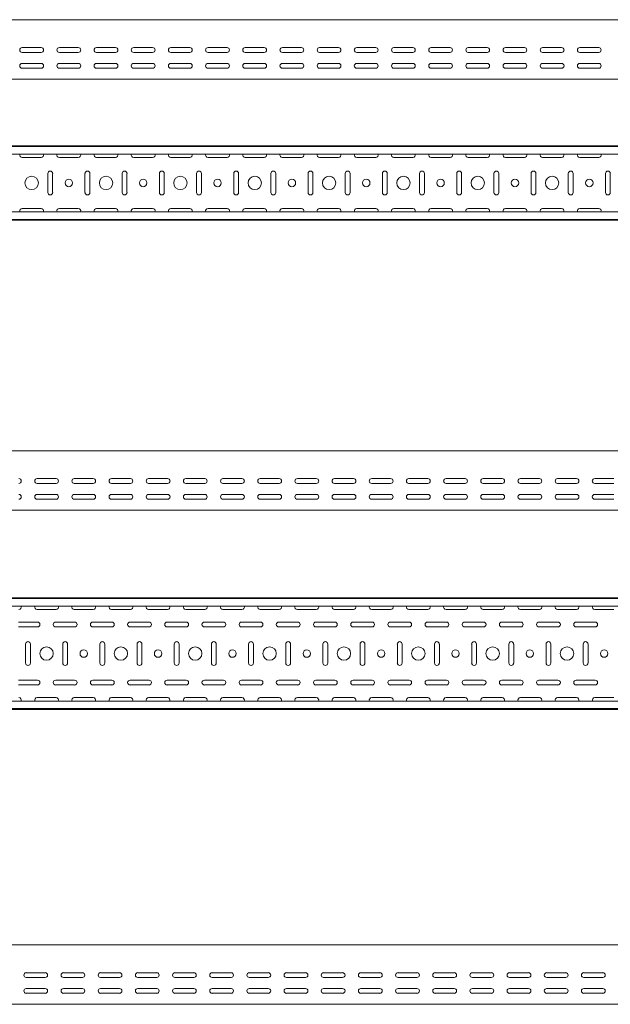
# Model space of a CAD drawing. Header units: millimetres. Extents: x -792 to 3872, y -6969 to -437.
# Tile 20 of 21: x 2321 to 3116, y -1761 to -437. Entities that reach past the tile are written whole.
import ezdxf

# ---------------------------------------------------------------- set-up
doc = ezdxf.new("R2010")
doc.units = ezdxf.units.MM

msp = doc.modelspace()

# ---------------------------------------------------------------- linework, layer by layer
at = {"color": 7, "linetype": 'Continuous', "lineweight": 15}
for p, q in [((3812.4, -437.4), (812.4, -437.4)), ((2324.6, -474.9), (2350.1, -474.9)), ((2374.6, -474.9), (2400.1, -474.9)), ((2424.6, -474.9), (2450.1, -474.9)), ((2474.6, -474.9), (2500.1, -474.9)), ((2524.6, -474.9), (2550.1, -474.9)), ((2574.6, -474.9), (2600.1, -474.9)), ((2624.6, -474.9), (2650.1, -474.9)), ((2674.6, -474.9), (2700.1, -474.9)), ((2724.6, -474.9), (2750.1, -474.9)), ((2774.6, -474.9), (2800.1, -474.9)), ((2824.6, -474.9), (2850.1, -474.9)), ((2874.6, -474.9), (2900.1, -474.9)), ((2924.6, -474.9), (2950.1, -474.9)), ((2974.6, -474.9), (3000.1, -474.9)), ((3024.6, -474.9), (3050.1, -474.9)), ((3074.6, -474.9), (3100.1, -474.9)), ((2350.1, -481.4), (2324.6, -481.4)), ((2400.1, -481.4), (2374.6, -481.4)), ((2450.1, -481.4), (2424.6, -481.4)), ((2500.1, -481.4), (2474.6, -481.4)), ((2550.1, -481.4), (2524.6, -481.4)), ((2600.1, -481.4), (2574.6, -481.4)), ((2650.1, -481.4), (2624.6, -481.4)), ((2700.1, -481.4), (2674.6, -481.4)), ((2750.1, -481.4), (2724.6, -481.4)), ((2800.1, -481.4), (2774.6, -481.4)), ((2850.1, -481.4), (2824.6, -481.4)), ((2900.1, -481.4), (2874.6, -481.4)), ((2950.1, -481.4), (2924.6, -481.4)), ((3000.1, -481.4), (2974.6, -481.4)), ((3050.1, -481.4), (3024.6, -481.4)), ((3100.1, -481.4), (3074.6, -481.4)), ((2324.6, -496.1), (2350.1, -496.1)), ((2350.1, -502.6), (2324.6, -502.6)), ((2374.6, -496.1), (2400.1, -496.1)), ((2400.1, -502.6), (2374.6, -502.6)), ((2424.6, -496.1), (2450.1, -496.1)), ((2450.1, -502.6), (2424.6, -502.6)), ((2474.6, -496.1), (2500.1, -496.1)), ((2500.1, -502.6), (2474.6, -502.6)), ((2524.6, -496.1), (2550.1, -496.1)), ((2550.1, -502.6), (2524.6, -502.6)), ((2574.6, -496.1), (2600.1, -496.1)), ((2600.1, -502.6), (2574.6, -502.6)), ((2624.6, -496.1), (2650.1, -496.1)), ((2650.1, -502.6), (2624.6, -502.6)), ((2674.6, -496.1), (2700.1, -496.1)), ((2700.1, -502.6), (2674.6, -502.6)), ((2724.6, -496.1), (2750.1, -496.1)), ((2750.1, -502.6), (2724.6, -502.6)), ((2774.6, -496.1), (2800.1, -496.1)), ((2800.1, -502.6), (2774.6, -502.6)), ((2824.6, -496.1), (2850.1, -496.1)), ((2850.1, -502.6), (2824.6, -502.6)), ((2874.6, -496.1), (2900.1, -496.1)), ((2900.1, -502.6), (2874.6, -502.6)), ((2924.6, -496.1), (2950.1, -496.1)), ((2950.1, -502.6), (2924.6, -502.6)), ((2974.6, -496.1), (3000.1, -496.1)), ((3000.1, -502.6), (2974.6, -502.6)), ((3024.6, -496.1), (3050.1, -496.1)), ((3050.1, -502.6), (3024.6, -502.6)), ((3074.6, -496.1), (3100.1, -496.1)), ((3100.1, -502.6), (3074.6, -502.6)), ((3812.4, -517.4), (812.4, -517.4)), ((3812.4, -606.8), (812.4, -606.8)), ((3812.4, -607.8), (812.4, -607.8)), ((3812.4, -618), (812.4, -618)), ((2324.6, -622.6), (2350.1, -622.6)), ((2374.6, -622.6), (2400.1, -622.6)), ((2424.6, -622.6), (2450.1, -622.6)), ((2474.6, -622.6), (2500.1, -622.6)), ((2524.6, -622.6), (2550.1, -622.6)), ((2574.6, -622.6), (2600.1, -622.6)), ((2624.6, -622.6), (2650.1, -622.6)), ((2674.6, -622.6), (2700.1, -622.6)), ((2724.6, -622.6), (2750.1, -622.6)), ((2774.6, -622.6), (2800.1, -622.6)), ((2824.6, -622.6), (2850.1, -622.6)), ((2874.6, -622.6), (2900.1, -622.6)), ((2924.6, -622.6), (2950.1, -622.6)), ((2974.6, -622.6), (3000.1, -622.6)), ((3024.6, -622.6), (3050.1, -622.6)), ((3074.6, -622.6), (3100.1, -622.6)), ((2359.1, -644.1), (2359.1, -669.6)), ((2365.6, -669.6), (2365.6, -644.1)), ((2409.1, -644.1), (2409.1, -669.6)), ((2415.6, -669.6), (2415.6, -644.1)), ((2459.1, -644.1), (2459.1, -669.6)), ((2465.6, -669.6), (2465.6, -644.1)), ((2509.1, -644.1), (2509.1, -669.6)), ((2515.6, -669.6), (2515.6, -644.1)), ((2559.1, -644.1), (2559.1, -669.6)), ((2565.6, -669.6), (2565.6, -644.1)), ((2609.1, -644.1), (2609.1, -669.6)), ((2615.6, -669.6), (2615.6, -644.1)), ((2659.1, -644.1), (2659.1, -669.6)), ((2665.6, -669.6), (2665.6, -644.1)), ((2709.1, -644.1), (2709.1, -669.6)), ((2715.6, -669.6), (2715.6, -644.1)), ((2759.1, -644.1), (2759.1, -669.6)), ((2765.6, -669.6), (2765.6, -644.1)), ((2809.1, -644.1), (2809.1, -669.6)), ((2815.6, -669.6), (2815.6, -644.1)), ((2859.1, -644.1), (2859.1, -669.6)), ((2865.6, -669.6), (2865.6, -644.1)), ((2909.1, -644.1), (2909.1, -669.6)), ((2915.6, -669.6), (2915.6, -644.1)), ((2959.1, -644.1), (2959.1, -669.6)), ((2965.6, -669.6), (2965.6, -644.1)), ((3009.1, -644.1), (3009.1, -669.6)), ((3015.6, -669.6), (3015.6, -644.1)), ((3059.1, -644.1), (3059.1, -669.6)), ((3065.6, -669.6), (3065.6, -644.1)), ((3109.1, -644.1), (3109.1, -669.6)), ((3115.6, -669.6), (3115.6, -644.1)), ((3812.4, -695.6), (812.4, -695.6)), ((2350.1, -691.1), (2324.6, -691.1)), ((2400.1, -691.1), (2374.6, -691.1)), ((2450.1, -691.1), (2424.6, -691.1)), ((2500.1, -691.1), (2474.6, -691.1)), ((2550.1, -691.1), (2524.6, -691.1)), ((2600.1, -691.1), (2574.6, -691.1)), ((2650.1, -691.1), (2624.6, -691.1)), ((2700.1, -691.1), (2674.6, -691.1)), ((2750.1, -691.1), (2724.6, -691.1)), ((2800.1, -691.1), (2774.6, -691.1)), ((2850.1, -691.1), (2824.6, -691.1)), ((2900.1, -691.1), (2874.6, -691.1)), ((2950.1, -691.1), (2924.6, -691.1)), ((3000.1, -691.1), (2974.6, -691.1)), ((3050.1, -691.1), (3024.6, -691.1)), ((3100.1, -691.1), (3074.6, -691.1)), ((812.4, -705.8), (3812.4, -705.8)), ((3812.4, -706.8), (812.4, -706.8)), ((3832.4, -1016.7), (832.4, -1016.7)), ((2344.7, -1054.2), (2370.2, -1054.2)), ((2394.7, -1054.2), (2420.2, -1054.2)), ((2444.7, -1054.2), (2470.2, -1054.2)), ((2494.7, -1054.2), (2520.2, -1054.2)), ((2544.7, -1054.2), (2570.2, -1054.2)), ((2594.7, -1054.2), (2620.2, -1054.2)), ((2644.7, -1054.2), (2670.2, -1054.2)), ((2694.7, -1054.2), (2720.2, -1054.2)), ((2744.7, -1054.2), (2770.2, -1054.2)), ((2794.7, -1054.2), (2820.2, -1054.2)), ((2844.7, -1054.2), (2870.2, -1054.2)), ((2894.7, -1054.2), (2920.2, -1054.2)), ((2944.7, -1054.2), (2970.2, -1054.2)), ((2994.7, -1054.2), (3020.2, -1054.2)), ((3044.7, -1054.2), (3070.2, -1054.2)), ((3094.7, -1054.2), (3120.2, -1054.2)), ((2370.2, -1060.7), (2344.7, -1060.7)), ((2420.2, -1060.7), (2394.7, -1060.7)), ((2470.2, -1060.7), (2444.7, -1060.7)), ((2520.2, -1060.7), (2494.7, -1060.7)), ((2570.2, -1060.7), (2544.7, -1060.7)), ((2620.2, -1060.7), (2594.7, -1060.7)), ((2670.2, -1060.7), (2644.7, -1060.7)), ((2720.2, -1060.7), (2694.7, -1060.7)), ((2770.2, -1060.7), (2744.7, -1060.7)), ((2820.2, -1060.7), (2794.7, -1060.7)), ((2870.2, -1060.7), (2844.7, -1060.7)), ((2920.2, -1060.7), (2894.7, -1060.7)), ((2970.2, -1060.7), (2944.7, -1060.7)), ((3020.2, -1060.7), (2994.7, -1060.7)), ((3070.2, -1060.7), (3044.7, -1060.7)), ((3120.2, -1060.7), (3094.7, -1060.7)), ((2344.7, -1075.4), (2370.2, -1075.4)), ((2370.2, -1081.9), (2344.7, -1081.9)), ((2394.7, -1075.4), (2420.2, -1075.4)), ((2420.2, -1081.9), (2394.7, -1081.9)), ((2444.7, -1075.4), (2470.2, -1075.4)), ((2470.2, -1081.9), (2444.7, -1081.9)), ((2494.7, -1075.4), (2520.2, -1075.4)), ((2520.2, -1081.9), (2494.7, -1081.9)), ((2544.7, -1075.4), (2570.2, -1075.4)), ((2570.2, -1081.9), (2544.7, -1081.9)), ((2594.7, -1075.4), (2620.2, -1075.4)), ((2620.2, -1081.9), (2594.7, -1081.9)), ((2644.7, -1075.4), (2670.2, -1075.4)), ((2670.2, -1081.9), (2644.7, -1081.9)), ((2694.7, -1075.4), (2720.2, -1075.4)), ((2720.2, -1081.9), (2694.7, -1081.9)), ((2744.7, -1075.4), (2770.2, -1075.4)), ((2770.2, -1081.9), (2744.7, -1081.9)), ((2794.7, -1075.4), (2820.2, -1075.4)), ((2820.2, -1081.9), (2794.7, -1081.9)), ((2844.7, -1075.4), (2870.2, -1075.4)), ((2870.2, -1081.9), (2844.7, -1081.9)), ((2894.7, -1075.4), (2920.2, -1075.4)), ((2920.2, -1081.9), (2894.7, -1081.9)), ((2944.7, -1075.4), (2970.2, -1075.4)), ((2970.2, -1081.9), (2944.7, -1081.9)), ((2994.7, -1075.4), (3020.2, -1075.4)), ((3020.2, -1081.9), (2994.7, -1081.9)), ((3044.7, -1075.4), (3070.2, -1075.4)), ((3070.2, -1081.9), (3044.7, -1081.9)), ((3094.7, -1075.4), (3120.2, -1075.4)), ((3120.2, -1081.9), (3094.7, -1081.9)), ((3832.4, -1096.7), (832.4, -1096.7)), ((3832.4, -1214.3), (832.4, -1214.3)), ((3832.4, -1215.3), (832.4, -1215.3)), ((3832.4, -1225.5), (832.4, -1225.5)), ((2344.7, -1230), (2370.2, -1230)), ((2394.7, -1230), (2420.2, -1230)), ((2444.7, -1230), (2470.2, -1230)), ((2494.7, -1230), (2520.2, -1230)), ((2544.7, -1230), (2570.2, -1230)), ((2594.7, -1230), (2620.2, -1230)), ((2644.7, -1230), (2670.2, -1230)), ((2694.7, -1230), (2720.2, -1230)), ((2744.7, -1230), (2770.2, -1230)), ((2794.7, -1230), (2820.2, -1230)), ((2844.7, -1230), (2870.2, -1230)), ((2894.7, -1230), (2920.2, -1230)), ((2944.7, -1230), (2970.2, -1230)), ((2994.7, -1230), (3020.2, -1230)), ((3044.7, -1230), (3070.2, -1230)), ((3094.7, -1230), (3120.2, -1230)), ((2345.2, -1247), (2319.7, -1247)), ((2319.7, -1253.5), (2345.2, -1253.5)), ((2395.2, -1247), (2369.7, -1247)), ((2369.7, -1253.5), (2395.2, -1253.5)), ((2445.2, -1247), (2419.7, -1247)), ((2419.7, -1253.5), (2445.2, -1253.5)), ((2495.2, -1247), (2469.7, -1247)), ((2469.7, -1253.5), (2495.2, -1253.5)), ((2545.2, -1247), (2519.7, -1247)), ((2519.7, -1253.5), (2545.2, -1253.5)), ((2595.2, -1247), (2569.7, -1247)), ((2569.7, -1253.5), (2595.2, -1253.5)), ((2645.2, -1247), (2619.7, -1247)), ((2619.7, -1253.5), (2645.2, -1253.5)), ((2695.2, -1247), (2669.7, -1247)), ((2669.7, -1253.5), (2695.2, -1253.5)), ((2745.2, -1247), (2719.7, -1247)), ((2719.7, -1253.5), (2745.2, -1253.5)), ((2795.2, -1247), (2769.7, -1247)), ((2769.7, -1253.5), (2795.2, -1253.5)), ((2845.2, -1247), (2819.7, -1247)), ((2819.7, -1253.5), (2845.2, -1253.5)), ((2895.2, -1247), (2869.7, -1247)), ((2869.7, -1253.5), (2895.2, -1253.5)), ((2945.2, -1247), (2919.7, -1247)), ((2919.7, -1253.5), (2945.2, -1253.5)), ((2995.2, -1247), (2969.7, -1247)), ((2969.7, -1253.5), (2995.2, -1253.5)), ((3045.2, -1247), (3019.7, -1247)), ((3019.7, -1253.5), (3045.2, -1253.5)), ((3095.2, -1247), (3069.7, -1247)), ((3069.7, -1253.5), (3095.2, -1253.5)), ((2329.2, -1276.5), (2329.2, -1302)), ((2335.7, -1302), (2335.7, -1276.5)), ((2379.2, -1276.5), (2379.2, -1302)), ((2385.7, -1302), (2385.7, -1276.5)), ((2429.2, -1276.5), (2429.2, -1302)), ((2435.7, -1302), (2435.7, -1276.5)), ((2479.2, -1276.5), (2479.2, -1302)), ((2485.7, -1302), (2485.7, -1276.5)), ((2529.2, -1276.5), (2529.2, -1302)), ((2535.7, -1302), (2535.7, -1276.5)), ((2579.2, -1276.5), (2579.2, -1302)), ((2585.7, -1302), (2585.7, -1276.5)), ((2629.2, -1276.5), (2629.2, -1302)), ((2635.7, -1302), (2635.7, -1276.5)), ((2679.2, -1276.5), (2679.2, -1302)), ((2685.7, -1302), (2685.7, -1276.5)), ((2729.2, -1276.5), (2729.2, -1302)), ((2735.7, -1302), (2735.7, -1276.5)), ((2779.2, -1276.5), (2779.2, -1302)), ((2785.7, -1302), (2785.7, -1276.5)), ((2829.2, -1276.5), (2829.2, -1302)), ((2835.7, -1302), (2835.7, -1276.5)), ((2879.2, -1276.5), (2879.2, -1302)), ((2885.7, -1302), (2885.7, -1276.5)), ((2929.2, -1276.5), (2929.2, -1302)), ((2935.7, -1302), (2935.7, -1276.5)), ((2979.2, -1276.5), (2979.2, -1302)), ((2985.7, -1302), (2985.7, -1276.5)), ((3029.2, -1276.5), (3029.2, -1302)), ((3035.7, -1302), (3035.7, -1276.5)), ((3079.2, -1276.5), (3079.2, -1302)), ((3085.7, -1302), (3085.7, -1276.5)), ((2345.2, -1325), (2319.7, -1325)), ((2319.7, -1331.5), (2345.2, -1331.5)), ((2395.2, -1325), (2369.7, -1325)), ((2369.7, -1331.5), (2395.2, -1331.5)), ((2445.2, -1325), (2419.7, -1325)), ((2419.7, -1331.5), (2445.2, -1331.5)), ((2495.2, -1325), (2469.7, -1325)), ((2469.7, -1331.5), (2495.2, -1331.5)), ((2545.2, -1325), (2519.7, -1325)), ((2519.7, -1331.5), (2545.2, -1331.5)), ((2595.2, -1325), (2569.7, -1325)), ((2569.7, -1331.5), (2595.2, -1331.5)), ((2645.2, -1325), (2619.7, -1325)), ((2619.7, -1331.5), (2645.2, -1331.5)), ((2695.2, -1325), (2669.7, -1325)), ((2669.7, -1331.5), (2695.2, -1331.5)), ((2745.2, -1325), (2719.7, -1325)), ((2719.7, -1331.5), (2745.2, -1331.5)), ((2795.2, -1325), (2769.7, -1325)), ((2769.7, -1331.5), (2795.2, -1331.5)), ((2845.2, -1325), (2819.7, -1325)), ((2819.7, -1331.5), (2845.2, -1331.5)), ((2895.2, -1325), (2869.7, -1325)), ((2869.7, -1331.5), (2895.2, -1331.5)), ((2945.2, -1325), (2919.7, -1325)), ((2919.7, -1331.5), (2945.2, -1331.5)), ((2995.2, -1325), (2969.7, -1325)), ((2969.7, -1331.5), (2995.2, -1331.5)), ((3045.2, -1325), (3019.7, -1325)), ((3019.7, -1331.5), (3045.2, -1331.5)), ((3095.2, -1325), (3069.7, -1325)), ((3069.7, -1331.5), (3095.2, -1331.5)), ((2370.2, -1348.5), (2344.7, -1348.5)), ((2420.2, -1348.5), (2394.7, -1348.5)), ((2470.2, -1348.5), (2444.7, -1348.5)), ((2520.2, -1348.5), (2494.7, -1348.5)), ((2570.2, -1348.5), (2544.7, -1348.5)), ((2620.2, -1348.5), (2594.7, -1348.5)), ((2670.2, -1348.5), (2644.7, -1348.5)), ((2720.2, -1348.5), (2694.7, -1348.5)), ((2770.2, -1348.5), (2744.7, -1348.5)), ((2820.2, -1348.5), (2794.7, -1348.5)), ((2870.2, -1348.5), (2844.7, -1348.5)), ((2920.2, -1348.5), (2894.7, -1348.5)), ((2970.2, -1348.5), (2944.7, -1348.5)), ((3020.2, -1348.5), (2994.7, -1348.5)), ((3070.2, -1348.5), (3044.7, -1348.5)), ((3120.2, -1348.5), (3094.7, -1348.5)), ((3832.4, -1353.1), (832.4, -1353.1)), ((832.4, -1363.3), (3832.4, -1363.3)), ((3832.4, -1364.3), (832.4, -1364.3)), ((3867.9, -1680.7), (867.9, -1680.7)), ((2330.1, -1718.2), (2355.6, -1718.2)), ((2380.1, -1718.2), (2405.6, -1718.2)), ((2430.1, -1718.2), (2455.6, -1718.2)), ((2480.1, -1718.2), (2505.6, -1718.2)), ((2530.1, -1718.2), (2555.6, -1718.2)), ((2580.1, -1718.2), (2605.6, -1718.2)), ((2630.1, -1718.2), (2655.6, -1718.2)), ((2680.1, -1718.2), (2705.6, -1718.2)), ((2730.1, -1718.2), (2755.6, -1718.2)), ((2780.1, -1718.2), (2805.6, -1718.2)), ((2830.1, -1718.2), (2855.6, -1718.2)), ((2880.1, -1718.2), (2905.6, -1718.2)), ((2930.1, -1718.2), (2955.6, -1718.2)), ((2980.1, -1718.2), (3005.6, -1718.2)), ((3030.1, -1718.2), (3055.6, -1718.2)), ((3080.1, -1718.2), (3105.6, -1718.2)), ((2355.6, -1724.7), (2330.1, -1724.7)), ((2405.6, -1724.7), (2380.1, -1724.7)), ((2455.6, -1724.7), (2430.1, -1724.7)), ((2505.6, -1724.7), (2480.1, -1724.7)), ((2555.6, -1724.7), (2530.1, -1724.7)), ((2605.6, -1724.7), (2580.1, -1724.7)), ((2655.6, -1724.7), (2630.1, -1724.7)), ((2705.6, -1724.7), (2680.1, -1724.7)), ((2755.6, -1724.7), (2730.1, -1724.7)), ((2805.6, -1724.7), (2780.1, -1724.7)), ((2855.6, -1724.7), (2830.1, -1724.7)), ((2905.6, -1724.7), (2880.1, -1724.7)), ((2955.6, -1724.7), (2930.1, -1724.7)), ((3005.6, -1724.7), (2980.1, -1724.7)), ((3055.6, -1724.7), (3030.1, -1724.7)), ((3105.6, -1724.7), (3080.1, -1724.7)), ((2330.1, -1739.4), (2355.6, -1739.4)), ((2355.6, -1745.9), (2330.1, -1745.9)), ((2380.1, -1739.4), (2405.6, -1739.4)), ((2405.6, -1745.9), (2380.1, -1745.9)), ((2430.1, -1739.4), (2455.6, -1739.4)), ((2455.6, -1745.9), (2430.1, -1745.9)), ((2480.1, -1739.4), (2505.6, -1739.4)), ((2505.6, -1745.9), (2480.1, -1745.9)), ((2530.1, -1739.4), (2555.6, -1739.4)), ((2555.6, -1745.9), (2530.1, -1745.9)), ((2580.1, -1739.4), (2605.6, -1739.4)), ((2605.6, -1745.9), (2580.1, -1745.9)), ((2630.1, -1739.4), (2655.6, -1739.4)), ((2655.6, -1745.9), (2630.1, -1745.9)), ((2680.1, -1739.4), (2705.6, -1739.4)), ((2705.6, -1745.9), (2680.1, -1745.9)), ((2730.1, -1739.4), (2755.6, -1739.4)), ((2755.6, -1745.9), (2730.1, -1745.9)), ((2780.1, -1739.4), (2805.6, -1739.4)), ((2805.6, -1745.9), (2780.1, -1745.9)), ((2830.1, -1739.4), (2855.6, -1739.4)), ((2855.6, -1745.9), (2830.1, -1745.9)), ((2880.1, -1739.4), (2905.6, -1739.4)), ((2905.6, -1745.9), (2880.1, -1745.9)), ((2930.1, -1739.4), (2955.6, -1739.4)), ((2955.6, -1745.9), (2930.1, -1745.9)), ((2980.1, -1739.4), (3005.6, -1739.4)), ((3005.6, -1745.9), (2980.1, -1745.9)), ((3030.1, -1739.4), (3055.6, -1739.4)), ((3055.6, -1745.9), (3030.1, -1745.9)), ((3080.1, -1739.4), (3105.6, -1739.4)), ((3105.6, -1745.9), (3080.1, -1745.9)), ((3867.9, -1760.7), (867.9, -1760.7))]:
    msp.add_line(p, q, dxfattribs=at)
for centre, radius in [((2337.4, -656.8), 9), ((2437.4, -656.8), 9), ((2537.4, -656.8), 9), ((2637.4, -656.8), 9), ((2737.4, -656.8), 9), ((2837.4, -656.8), 9), ((2937.4, -656.8), 9), ((3037.4, -656.8), 9), ((2387.4, -656.8), 5), ((2487.4, -656.8), 5), ((2587.4, -656.8), 5), ((2687.4, -656.8), 5), ((2787.4, -656.8), 5), ((2887.4, -656.8), 5), ((2987.4, -656.8), 5), ((3087.4, -656.8), 5), ((2357.4, -1289.3), 9), ((2457.4, -1289.3), 9), ((2557.4, -1289.3), 9), ((2657.4, -1289.3), 9), ((2757.4, -1289.3), 9), ((2857.4, -1289.3), 9), ((2957.4, -1289.3), 9), ((3057.4, -1289.3), 9), ((2407.4, -1289.3), 5), ((2507.4, -1289.3), 5), ((2607.4, -1289.3), 5), ((2707.4, -1289.3), 5), ((2807.4, -1289.3), 5), ((2907.4, -1289.3), 5), ((3007.4, -1289.3), 5), ((3107.4, -1289.3), 5)]:
    msp.add_circle(centre, radius, dxfattribs=at)
for centre, start, end in [((2324.6, -478.1), 90, 270), ((2350.1, -478.1), 270, 90), ((2374.6, -478.1), 90, 270), ((2400.1, -478.1), 270, 90), ((2424.6, -478.1), 90, 270), ((2450.1, -478.1), 270, 90), ((2474.6, -478.1), 90, 270), ((2500.1, -478.1), 270, 90), ((2524.6, -478.1), 90, 270), ((2550.1, -478.1), 270, 90), ((2574.6, -478.1), 90, 270), ((2600.1, -478.1), 270, 90), ((2624.6, -478.1), 90, 270), ((2650.1, -478.1), 270, 90), ((2674.6, -478.1), 90, 270), ((2700.1, -478.1), 270, 90), ((2724.6, -478.1), 90, 270), ((2750.1, -478.1), 270, 90), ((2774.6, -478.1), 90, 270), ((2800.1, -478.1), 270, 90), ((2824.6, -478.1), 90, 270), ((2850.1, -478.1), 270, 90), ((2874.6, -478.1), 90, 270), ((2900.1, -478.1), 270, 90), ((2924.6, -478.1), 90, 270), ((2950.1, -478.1), 270, 90), ((2974.6, -478.1), 90, 270), ((3000.1, -478.1), 270, 90), ((3024.6, -478.1), 90, 270), ((3050.1, -478.1), 270, 90), ((3074.6, -478.1), 90, 270), ((3100.1, -478.1), 270, 90), ((2324.6, -499.4), 90, 270), ((2350.1, -499.4), 270, 90), ((2374.6, -499.4), 90, 270), ((2400.1, -499.4), 270, 90), ((2424.6, -499.4), 90, 270), ((2450.1, -499.4), 270, 90), ((2474.6, -499.4), 90, 270), ((2500.1, -499.4), 270, 90), ((2524.6, -499.4), 90, 270), ((2550.1, -499.4), 270, 90), ((2574.6, -499.4), 90, 270), ((2600.1, -499.4), 270, 90), ((2624.6, -499.4), 90, 270), ((2650.1, -499.4), 270, 90), ((2674.6, -499.4), 90, 270), ((2700.1, -499.4), 270, 90), ((2724.6, -499.4), 90, 270), ((2750.1, -499.4), 270, 90), ((2774.6, -499.4), 90, 270), ((2800.1, -499.4), 270, 90), ((2824.6, -499.4), 90, 270), ((2850.1, -499.4), 270, 90), ((2874.6, -499.4), 90, 270), ((2900.1, -499.4), 270, 90), ((2924.6, -499.4), 90, 270), ((2950.1, -499.4), 270, 90), ((2974.6, -499.4), 90, 270), ((3000.1, -499.4), 270, 90), ((3024.6, -499.4), 90, 270), ((3050.1, -499.4), 270, 90), ((3074.6, -499.4), 90, 270), ((3100.1, -499.4), 270, 90), ((2324.6, -619.3), 156.6479, 270), ((2350.1, -619.3), 270, 23.3521), ((2374.6, -619.3), 156.6479, 270), ((2400.1, -619.3), 270, 23.3521), ((2424.6, -619.3), 156.6479, 270), ((2450.1, -619.3), 270, 23.3521), ((2474.6, -619.3), 156.6479, 270), ((2500.1, -619.3), 270, 23.3521), ((2524.6, -619.3), 156.6479, 270), ((2550.1, -619.3), 270, 23.3521), ((2574.6, -619.3), 156.6479, 270), ((2600.1, -619.3), 270, 23.3521), ((2624.6, -619.3), 156.6479, 270), ((2650.1, -619.3), 270, 23.3521), ((2674.6, -619.3), 156.6479, 270), ((2700.1, -619.3), 270, 23.3521), ((2724.6, -619.3), 156.6479, 270), ((2750.1, -619.3), 270, 23.3521), ((2774.6, -619.3), 156.6479, 270), ((2800.1, -619.3), 270, 23.3521), ((2824.6, -619.3), 156.6479, 270), ((2850.1, -619.3), 270, 23.3521), ((2874.6, -619.3), 156.6479, 270), ((2900.1, -619.3), 270, 23.3521), ((2924.6, -619.3), 156.6479, 270), ((2950.1, -619.3), 270, 23.3521), ((2974.6, -619.3), 156.6479, 270), ((3000.1, -619.3), 270, 23.3521), ((3024.6, -619.3), 156.6479, 270), ((3050.1, -619.3), 270, 23.3521), ((3074.6, -619.3), 156.6479, 270), ((3100.1, -619.3), 270, 23.3521), ((2362.4, -644.1), 360, 180), ((2412.4, -644.1), 0, 180), ((2462.4, -644.1), 360, 180), ((2512.4, -644.1), 0, 180), ((2562.4, -644.1), 360, 180), ((2612.4, -644.1), 0, 180), ((2662.4, -644.1), 360, 180), ((2712.4, -644.1), 0, 180), ((2762.4, -644.1), 360, 180), ((2812.4, -644.1), 0, 180), ((2862.4, -644.1), 360, 180), ((2912.4, -644.1), 0, 180), ((2962.4, -644.1), 360, 180), ((3012.4, -644.1), 0, 180), ((3062.4, -644.1), 360, 180), ((3112.4, -644.1), 0, 180), ((2362.4, -669.6), 180, 0), ((2412.4, -669.6), 180, 0), ((2462.4, -669.6), 180, 0), ((2512.4, -669.6), 180, 0), ((2562.4, -669.6), 180, 0), ((2612.4, -669.6), 180, 0), ((2662.4, -669.6), 180, 0), ((2712.4, -669.6), 180, 0), ((2762.4, -669.6), 180, 0), ((2812.4, -669.6), 180, 0), ((2862.4, -669.6), 180, 0), ((2912.4, -669.6), 180, 0), ((2962.4, -669.6), 180, 0), ((3012.4, -669.6), 180, 0), ((3062.4, -669.6), 180, 0), ((3112.4, -669.6), 180, 0), ((2324.6, -694.3), 90, 203.3521), ((2350.1, -694.3), 336.6479, 90), ((2374.6, -694.3), 90, 203.3521), ((2400.1, -694.3), 336.6479, 90), ((2424.6, -694.3), 90, 203.3521), ((2450.1, -694.3), 336.6479, 90), ((2474.6, -694.3), 90, 203.3521), ((2500.1, -694.3), 336.6479, 90), ((2524.6, -694.3), 90, 203.3521), ((2550.1, -694.3), 336.6479, 90), ((2574.6, -694.3), 90, 203.3521), ((2600.1, -694.3), 336.6479, 90), ((2624.6, -694.3), 90, 203.3521), ((2650.1, -694.3), 336.6479, 90), ((2674.6, -694.3), 90, 203.3521), ((2700.1, -694.3), 336.6479, 90), ((2724.6, -694.3), 90, 203.3521), ((2750.1, -694.3), 336.6479, 90), ((2774.6, -694.3), 90, 203.3521), ((2800.1, -694.3), 336.6479, 90), ((2824.6, -694.3), 90, 203.3521), ((2850.1, -694.3), 336.6479, 90), ((2874.6, -694.3), 90, 203.3521), ((2900.1, -694.3), 336.6479, 90), ((2924.6, -694.3), 90, 203.3521), ((2950.1, -694.3), 336.6479, 90), ((2974.6, -694.3), 90, 203.3521), ((3000.1, -694.3), 336.6479, 90), ((3024.6, -694.3), 90, 203.3521), ((3050.1, -694.3), 336.6479, 90), ((3074.6, -694.3), 90, 203.3521), ((3100.1, -694.3), 336.6479, 90), ((2320.2, -1057.4), 270, 90), ((2344.7, -1057.4), 90, 270), ((2370.2, -1057.4), 270, 90), ((2394.7, -1057.4), 90, 270), ((2420.2, -1057.4), 270, 90), ((2444.7, -1057.4), 90, 270), ((2470.2, -1057.4), 270, 90), ((2494.7, -1057.4), 90, 270), ((2520.2, -1057.4), 270, 90), ((2544.7, -1057.4), 90, 270), ((2570.2, -1057.4), 270, 90), ((2594.7, -1057.4), 90, 270), ((2620.2, -1057.4), 270, 90), ((2644.7, -1057.4), 90, 270), ((2670.2, -1057.4), 270, 90), ((2694.7, -1057.4), 90, 270), ((2720.2, -1057.4), 270, 90), ((2744.7, -1057.4), 90, 270), ((2770.2, -1057.4), 270, 90), ((2794.7, -1057.4), 90, 270), ((2820.2, -1057.4), 270, 90), ((2844.7, -1057.4), 90, 270), ((2870.2, -1057.4), 270, 90), ((2894.7, -1057.4), 90, 270), ((2920.2, -1057.4), 270, 90), ((2944.7, -1057.4), 90, 270), ((2970.2, -1057.4), 270, 90), ((2994.7, -1057.4), 90, 270), ((3020.2, -1057.4), 270, 90), ((3044.7, -1057.4), 90, 270), ((3070.2, -1057.4), 270, 90), ((3094.7, -1057.4), 90, 270), ((2320.2, -1078.7), 270, 90), ((2344.7, -1078.7), 90, 270), ((2370.2, -1078.7), 270, 90), ((2394.7, -1078.7), 90, 270), ((2420.2, -1078.7), 270, 90), ((2444.7, -1078.7), 90, 270), ((2470.2, -1078.7), 270, 90), ((2494.7, -1078.7), 90, 270), ((2520.2, -1078.7), 270, 90), ((2544.7, -1078.7), 90, 270), ((2570.2, -1078.7), 270, 90), ((2594.7, -1078.7), 90, 270), ((2620.2, -1078.7), 270, 90), ((2644.7, -1078.7), 90, 270), ((2670.2, -1078.7), 270, 90), ((2694.7, -1078.7), 90, 270), ((2720.2, -1078.7), 270, 90), ((2744.7, -1078.7), 90, 270), ((2770.2, -1078.7), 270, 90), ((2794.7, -1078.7), 90, 270), ((2820.2, -1078.7), 270, 90), ((2844.7, -1078.7), 90, 270), ((2870.2, -1078.7), 270, 90), ((2894.7, -1078.7), 90, 270), ((2920.2, -1078.7), 270, 90), ((2944.7, -1078.7), 90, 270), ((2970.2, -1078.7), 270, 90), ((2994.7, -1078.7), 90, 270), ((3020.2, -1078.7), 270, 90), ((3044.7, -1078.7), 90, 270), ((3070.2, -1078.7), 270, 90), ((3094.7, -1078.7), 90, 270), ((2320.2, -1226.8), 270, 23.3521), ((2344.7, -1226.8), 156.6479, 270), ((2370.2, -1226.8), 270, 23.3521), ((2394.7, -1226.8), 156.6479, 270), ((2420.2, -1226.8), 270, 23.3521), ((2444.7, -1226.8), 156.6479, 270), ((2470.2, -1226.8), 270, 23.3521), ((2494.7, -1226.8), 156.6479, 270), ((2520.2, -1226.8), 270, 23.3521), ((2544.7, -1226.8), 156.6479, 270), ((2570.2, -1226.8), 270, 23.3521), ((2594.7, -1226.8), 156.6479, 270), ((2620.2, -1226.8), 270, 23.3521), ((2644.7, -1226.8), 156.6479, 270), ((2670.2, -1226.8), 270, 23.3521), ((2694.7, -1226.8), 156.6479, 270), ((2720.2, -1226.8), 270, 23.3521), ((2744.7, -1226.8), 156.6479, 270), ((2770.2, -1226.8), 270, 23.3521), ((2794.7, -1226.8), 156.6479, 270), ((2820.2, -1226.8), 270, 23.3521), ((2844.7, -1226.8), 156.6479, 270), ((2870.2, -1226.8), 270, 23.3521), ((2894.7, -1226.8), 156.6479, 270), ((2920.2, -1226.8), 270, 23.3521), ((2944.7, -1226.8), 156.6479, 270), ((2970.2, -1226.8), 270, 23.3521), ((2994.7, -1226.8), 156.6479, 270), ((3020.2, -1226.8), 270, 23.3521), ((3044.7, -1226.8), 156.6479, 270), ((3070.2, -1226.8), 270, 23.3521), ((3094.7, -1226.8), 156.6479, 270), ((2345.2, -1250.3), 270, 90), ((2369.7, -1250.3), 90, 270), ((2395.2, -1250.3), 270, 90), ((2419.7, -1250.3), 90, 270), ((2445.2, -1250.3), 270, 90), ((2469.7, -1250.3), 90, 270), ((2495.2, -1250.3), 270, 90), ((2519.7, -1250.3), 90, 270), ((2545.2, -1250.3), 270, 90), ((2569.7, -1250.3), 90, 270), ((2595.2, -1250.3), 270, 90), ((2619.7, -1250.3), 90, 270), ((2645.2, -1250.3), 270, 90), ((2669.7, -1250.3), 90, 270), ((2695.2, -1250.3), 270, 90), ((2719.7, -1250.3), 90, 270), ((2745.2, -1250.3), 270, 90), ((2769.7, -1250.3), 90, 270), ((2795.2, -1250.3), 270, 90), ((2819.7, -1250.3), 90, 270), ((2845.2, -1250.3), 270, 90), ((2869.7, -1250.3), 90, 270), ((2895.2, -1250.3), 270, 90), ((2919.7, -1250.3), 90, 270), ((2945.2, -1250.3), 270, 90), ((2969.7, -1250.3), 90, 270), ((2995.2, -1250.3), 270, 90), ((3019.7, -1250.3), 90, 270), ((3045.2, -1250.3), 270, 90), ((3069.7, -1250.3), 90, 270), ((3095.2, -1250.3), 270, 90), ((2332.4, -1276.5), 0, 180), ((2382.4, -1276.5), 360, 180), ((2432.4, -1276.5), 0, 180), ((2482.4, -1276.5), 360, 180), ((2532.4, -1276.5), 0, 180), ((2582.4, -1276.5), 360, 180), ((2632.4, -1276.5), 0, 180), ((2682.4, -1276.5), 360, 180), ((2732.4, -1276.5), 0, 180), ((2782.4, -1276.5), 360, 180), ((2832.4, -1276.5), 0, 180), ((2882.4, -1276.5), 360, 180), ((2932.4, -1276.5), 0, 180), ((2982.4, -1276.5), 360, 180), ((3032.4, -1276.5), 0, 180), ((3082.4, -1276.5), 360, 180), ((2332.4, -1302), 180, 0), ((2382.4, -1302), 180, 0), ((2432.4, -1302), 180, 0), ((2482.4, -1302), 180, 0), ((2532.4, -1302), 180, 0), ((2582.4, -1302), 180, 0), ((2632.4, -1302), 180, 0), ((2682.4, -1302), 180, 0), ((2732.4, -1302), 180, 0), ((2782.4, -1302), 180, 0), ((2832.4, -1302), 180, 0), ((2882.4, -1302), 180, 0), ((2932.4, -1302), 180, 0), ((2982.4, -1302), 180, 0), ((3032.4, -1302), 180, 0), ((3082.4, -1302), 180, 0), ((2345.2, -1328.3), 270, 90), ((2369.7, -1328.3), 90, 270), ((2395.2, -1328.3), 270, 90), ((2419.7, -1328.3), 90, 270), ((2445.2, -1328.3), 270, 90), ((2469.7, -1328.3), 90, 270), ((2495.2, -1328.3), 270, 90), ((2519.7, -1328.3), 90, 270), ((2545.2, -1328.3), 270, 90), ((2569.7, -1328.3), 90, 270), ((2595.2, -1328.3), 270, 90), ((2619.7, -1328.3), 90, 270), ((2645.2, -1328.3), 270, 90), ((2669.7, -1328.3), 90, 270), ((2695.2, -1328.3), 270, 90), ((2719.7, -1328.3), 90, 270), ((2745.2, -1328.3), 270, 90), ((2769.7, -1328.3), 90, 270), ((2795.2, -1328.3), 270, 90), ((2819.7, -1328.3), 90, 270), ((2845.2, -1328.3), 270, 90), ((2869.7, -1328.3), 90, 270), ((2895.2, -1328.3), 270, 90), ((2919.7, -1328.3), 90, 270), ((2945.2, -1328.3), 270, 90), ((2969.7, -1328.3), 90, 270), ((2995.2, -1328.3), 270, 90), ((3019.7, -1328.3), 90, 270), ((3045.2, -1328.3), 270, 90), ((3069.7, -1328.3), 90, 270), ((3095.2, -1328.3), 270, 90), ((2320.2, -1351.8), 336.6479, 90), ((2344.7, -1351.8), 90, 203.3521), ((2370.2, -1351.8), 336.6479, 90), ((2394.7, -1351.8), 90, 203.3521), ((2420.2, -1351.8), 336.6479, 90), ((2444.7, -1351.8), 90, 203.3521), ((2470.2, -1351.8), 336.6479, 90), ((2494.7, -1351.8), 90, 203.3521), ((2520.2, -1351.8), 336.6479, 90), ((2544.7, -1351.8), 90, 203.3521), ((2570.2, -1351.8), 336.6479, 90), ((2594.7, -1351.8), 90, 203.3521), ((2620.2, -1351.8), 336.6479, 90), ((2644.7, -1351.8), 90, 203.3521), ((2670.2, -1351.8), 336.6479, 90), ((2694.7, -1351.8), 90, 203.3521), ((2720.2, -1351.8), 336.6479, 90), ((2744.7, -1351.8), 90, 203.3521), ((2770.2, -1351.8), 336.6479, 90), ((2794.7, -1351.8), 90, 203.3521), ((2820.2, -1351.8), 336.6479, 90), ((2844.7, -1351.8), 90, 203.3521), ((2870.2, -1351.8), 336.6479, 90), ((2894.7, -1351.8), 90, 203.3521), ((2920.2, -1351.8), 336.6479, 90), ((2944.7, -1351.8), 90, 203.3521), ((2970.2, -1351.8), 336.6479, 90), ((2994.7, -1351.8), 90, 203.3521), ((3020.2, -1351.8), 336.6479, 90), ((3044.7, -1351.8), 90, 203.3521), ((3070.2, -1351.8), 336.6479, 90), ((3094.7, -1351.8), 90, 203.3521), ((2330.1, -1721.4), 90, 270), ((2355.6, -1721.4), 270, 90), ((2380.1, -1721.4), 90, 270), ((2405.6, -1721.4), 270, 90), ((2430.1, -1721.4), 90, 270), ((2455.6, -1721.4), 270, 90), ((2480.1, -1721.4), 90, 270), ((2505.6, -1721.4), 270, 90), ((2530.1, -1721.4), 90, 270), ((2555.6, -1721.4), 270, 90), ((2580.1, -1721.4), 90, 270), ((2605.6, -1721.4), 270, 90), ((2630.1, -1721.4), 90, 270), ((2655.6, -1721.4), 270, 90), ((2680.1, -1721.4), 90, 270), ((2705.6, -1721.4), 270, 90), ((2730.1, -1721.4), 90, 270), ((2755.6, -1721.4), 270, 90), ((2780.1, -1721.4), 90, 270), ((2805.6, -1721.4), 270, 90), ((2830.1, -1721.4), 90, 270), ((2855.6, -1721.4), 270, 90), ((2880.1, -1721.4), 90, 270), ((2905.6, -1721.4), 270, 90), ((2930.1, -1721.4), 90, 270), ((2955.6, -1721.4), 270, 90), ((2980.1, -1721.4), 90, 270), ((3005.6, -1721.4), 270, 90), ((3030.1, -1721.4), 90, 270), ((3055.6, -1721.4), 270, 90), ((3080.1, -1721.4), 90, 270), ((3105.6, -1721.4), 270, 90), ((2330.1, -1742.7), 90, 270), ((2355.6, -1742.7), 270, 90), ((2380.1, -1742.7), 90, 270), ((2405.6, -1742.7), 270, 90), ((2430.1, -1742.7), 90, 270), ((2455.6, -1742.7), 270, 90), ((2480.1, -1742.7), 90, 270), ((2505.6, -1742.7), 270, 90), ((2530.1, -1742.7), 90, 270), ((2555.6, -1742.7), 270, 90), ((2580.1, -1742.7), 90, 270), ((2605.6, -1742.7), 270, 90), ((2630.1, -1742.7), 90, 270), ((2655.6, -1742.7), 270, 90), ((2680.1, -1742.7), 90, 270), ((2705.6, -1742.7), 270, 90), ((2730.1, -1742.7), 90, 270), ((2755.6, -1742.7), 270, 90), ((2780.1, -1742.7), 90, 270), ((2805.6, -1742.7), 270, 90), ((2830.1, -1742.7), 90, 270), ((2855.6, -1742.7), 270, 90), ((2880.1, -1742.7), 90, 270), ((2905.6, -1742.7), 270, 90), ((2930.1, -1742.7), 90, 270), ((2955.6, -1742.7), 270, 90), ((2980.1, -1742.7), 90, 270), ((3005.6, -1742.7), 270, 90), ((3030.1, -1742.7), 90, 270), ((3055.6, -1742.7), 270, 90), ((3080.1, -1742.7), 90, 270), ((3105.6, -1742.7), 270, 90)]:
    msp.add_arc(centre, 3.25, start, end, dxfattribs=at)

doc.saveas('drawing.dxf')
